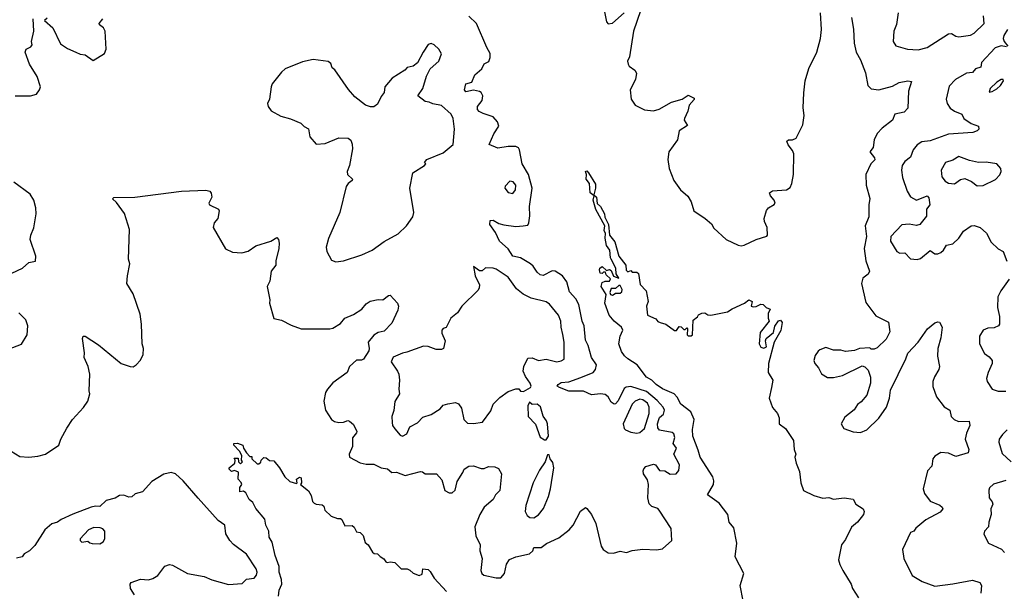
# Model space of a CAD drawing. Extents: x 1603745 to 1745082, y 385868 to 533966.
# Tile 34 of 256: x 1630504 to 1637015, y 410757 to 414540. Entities that reach past the tile are written whole.
import ezdxf

# ---------------------------------------------------------------- set-up
doc = ezdxf.new("R2010")
doc.units = 0

msp = doc.modelspace()

# ---------------------------------------------------------------- linework, layer by layer
at = {"layer": '0CON20XD'}
for points in [[(1634363.8, 414625), (1634383.8, 414525), (1634395, 414512.5), (1634425, 414516.7), (1634501.2, 414585)], [(1630475, 414035.8), (1630575.6, 414035.6), (1630615, 414046.9), (1630636.2, 414075), (1630642.3, 414095), (1630620.5, 414165), (1630570, 414245), (1630540.6, 414325), (1630546.9, 414345), (1630578.9, 414361.1), (1630587.1, 414372.9), (1630581.5, 414395), (1630597.5, 414465), (1630594.2, 414545)], [(1630685, 414550), (1630668, 414535), (1630724.4, 414485), (1630775, 414380.6), (1630820.2, 414350.2), (1630874.4, 414324.4), (1630905, 414312), (1630937.7, 414307.7), (1630989.3, 414270.7), (1631063.9, 414316.1), (1631076.7, 414345), (1631070, 414465), (1631057.5, 414485), (1631031.9, 414505), (1631030.5, 414515), (1631054.6, 414545)], [(1634770.8, 411555), (1634805, 411532.7), (1634845.6, 411534.4), (1634862.9, 411557.1), (1634867.1, 411595), (1634829.5, 411665), (1634846.6, 411705), (1634826, 411735), (1634835.5, 411775), (1634829.6, 411799.6), (1634818, 411808), (1634735, 411824.1), (1634725, 411838.6), (1634721.3, 411865), (1634729.6, 411895), (1634735, 411907.3), (1634761.1, 411928.9), (1634767.6, 411955), (1634758.9, 411975), (1634720.2, 412020.2), (1634648.8, 412078.8), (1634545, 412113.5), (1634515, 412107.8), (1634501.7, 412098.3), (1634462.6, 412017.4), (1634445, 411997.8), (1634435, 411995.5), (1634415, 412009.6), (1634394.6, 412045), (1634375, 412058.6), (1634345, 412063.1), (1634285, 412057.5), (1634232.5, 412082.5), (1634135, 412081.5), (1634073.8, 412105), (1634058.8, 412115), (1634063.8, 412125), (1634085, 412138.1), (1634135, 412144.4), (1634215, 412171.3), (1634295.4, 412205), (1634311.3, 412225), (1634317.5, 412255), (1634286.1, 412305), (1634262.9, 412385), (1634245, 412418.8), (1634236.6, 412515), (1634223.4, 412545), (1634200.7, 412655), (1634181.8, 412691.8), (1634138.9, 412738.9), (1634121.8, 412805), (1634092.7, 412845), (1634045, 412876.4), (1634025, 412877.9), (1633965, 412848.2), (1633945, 412851.8), (1633925, 412868.9), (1633899.6, 412909.6), (1633882.2, 412925), (1633815, 412964.5), (1633765, 412975.6), (1633734, 413024), (1633677.3, 413075), (1633651.2, 413131.2), (1633613.3, 413185), (1633615, 413210), (1633635, 413214), (1633671.9, 413191.9), (1633705, 413181.8), (1633785, 413170.5), (1633833.6, 413176.4), (1633865, 413180.8), (1633871.5, 413195), (1633878, 413242), (1633876.2, 413303.8), (1633892.1, 413425), (1633868, 413515), (1633827.6, 413585), (1633809.6, 413679.6), (1633801.8, 413691.7), (1633785, 413700.4), (1633735, 413701.1), (1633665, 413688.9), (1633608.6, 413715), (1633638.6, 413785), (1633673.3, 413835), (1633664.4, 413865), (1633635, 413897.8), (1633568.2, 413918.2), (1633542, 413932), (1633530.9, 413945), (1633531.3, 413965), (1633562.5, 414005), (1633565.7, 414035), (1633555, 414058), (1633545, 414065.6), (1633505, 414072.5), (1633455, 414063.6), (1633444.5, 414075), (1633453.9, 414116.1), (1633495, 414125.6), (1633513.1, 414175), (1633559.2, 414215), (1633575, 414248.8), (1633606.5, 414263.5), (1633615, 414290), (1633615, 414316.7), (1633592.5, 414355), (1633525.8, 414515), (1633475, 414564.3)], [(1634608.3, 414598.3), (1634562.2, 414465), (1634535.7, 414295), (1634524.4, 414265), (1634527.5, 414245), (1634535, 414232), (1634571.2, 414205), (1634583.8, 414185), (1634575.7, 414145), (1634540, 414075), (1634548.1, 414015), (1634575, 413974.4), (1634635, 413942.5), (1634695, 413936.7), (1634732.6, 413947.4), (1634815, 413994), (1634885.5, 414014.5), (1634925, 414040), (1634965, 414020), (1634965, 414012.5), (1634931.2, 413975), (1634922, 413935), (1634900, 413885), (1634898, 413875), (1634919.5, 413840.5), (1634866, 413805), (1634853.8, 413745), (1634796, 413665), (1634790.5, 413615), (1634799.5, 413555), (1634830, 413475), (1634874.2, 413415), (1634923.2, 413373.2), (1634944.4, 413334.4), (1634962.5, 413275), (1635037.8, 413225), (1635078.5, 413188.5), (1635095, 413160.8), (1635176.3, 413086.3), (1635255, 413048.6), (1635275, 413044.3), (1635295, 413048.6), (1635375, 413085.8), (1635445, 413107.5), (1635450, 413115), (1635446.2, 413165), (1635428.8, 413205), (1635428, 413225), (1635442.7, 413277.3), (1635456.1, 413293.9), (1635494.1, 413315.9), (1635500, 413325), (1635494.2, 413345), (1635468.6, 413375), (1635462, 413395), (1635482.7, 413407.3), (1635575.7, 413414.3), (1635599.6, 413430.4), (1635610.7, 413455), (1635621.5, 413515), (1635622.3, 413652.3), (1635615, 413673.8), (1635585, 413711.2), (1635578, 413735), (1635587.5, 413745), (1635615, 413745.6), (1635638, 413755), (1635682, 413845), (1635690.8, 413905), (1635685.8, 413955.8), (1635688.5, 414055), (1635698.9, 414135), (1635723.5, 414216.5), (1635774.3, 414325.7), (1635800, 414415), (1635806.9, 414475), (1635800.5, 414585)], [(1636004.2, 414555), (1636017.9, 414477.9), (1636023.1, 414385), (1636036.2, 414325), (1636064.6, 414275), (1636097.5, 414187.5), (1636113.6, 414103.6), (1636135, 414082.5), (1636185, 414075.8), (1636275, 414100.8), (1636320, 414125), (1636376.1, 414136.1), (1636401.7, 414131.7), (1636382.3, 414067.7), (1636376, 413955), (1636352.7, 413927.3), (1636290, 413915), (1636276.7, 413875), (1636207, 413823), (1636173.8, 413786.2), (1636155.5, 413744.5), (1636147.5, 413695), (1636126, 413665), (1636155.8, 413625), (1636157.9, 413612.1), (1636132.7, 413585), (1636098.9, 413515), (1636100.5, 413445), (1636126.2, 413356.2), (1636118.8, 413315), (1636119.4, 413235), (1636094.5, 413175.5), (1636103.1, 413105), (1636088.7, 413025), (1636098.9, 412945), (1636124.4, 412875), (1636115, 412855.8), (1636080.3, 412829.7), (1636070, 412795), (1636098.8, 412668.8), (1636165, 412581.2), (1636248.3, 412538.3), (1636258, 412475), (1636233.9, 412426.1), (1636175, 412367.5), (1636155, 412360), (1636135, 412360), (1636125, 412367.5), (1636056.4, 412363.6), (1636025, 412351.2), (1635965, 412343.8), (1635933.6, 412353.6), (1635886.2, 412353.8), (1635835, 412370), (1635795, 412356.2), (1635785, 412346.7), (1635765, 412316.7), (1635756, 412285), (1635761.2, 412265), (1635785.5, 412235.5), (1635805.8, 412195.8), (1635845, 412171.2), (1635885, 412172), (1635945, 412186.2), (1636075, 412248.8), (1636093, 412243), (1636115, 412220), (1636130, 412175), (1636131.2, 412135), (1636106, 412055), (1636069.3, 412010.7), (1636045, 411992.5), (1636022.7, 411957.3), (1635960.3, 411909.7), (1635936.2, 411865), (1635954.4, 411834.4), (1636015, 411812.5), (1636065, 411808), (1636106.7, 411825), (1636185, 411903.8), (1636236.2, 411975), (1636255.7, 412035), (1636262.7, 412087.3), (1636364.2, 412295), (1636377.1, 412332.9), (1636445, 412406.2), (1636506.7, 412495), (1636555, 412533.8), (1636575, 412541.2), (1636587.3, 412537.3), (1636604.2, 412505), (1636595.5, 412435), (1636575.6, 412365), (1636574.3, 412314.3), (1636585.9, 412245.9), (1636582.5, 412225), (1636553.3, 412176.7), (1636542.5, 412145), (1636541.7, 412111.7), (1636566.2, 412045), (1636617.9, 411977.9), (1636654.2, 411955), (1636664, 411915), (1636683.3, 411895), (1636711.7, 411881.7), (1636783.3, 411883.3), (1636786.7, 411855), (1636765, 411803.3)], [(1636312.3, 414585), (1636302.8, 414507.2), (1636284.6, 414464.6), (1636280, 414395), (1636296.8, 414366.8), (1636375, 414343.8), (1636445, 414340), (1636505, 414356.4), (1636645, 414446.2), (1636665, 414447.9), (1636695, 414430.9), (1636715, 414427.1), (1636792.2, 414437.8), (1636815, 414450), (1636882.9, 414515), (1636876.9, 414565)], [(1637037.1, 414475), (1637011.9, 414435), (1637007.1, 414415), (1637014.7, 414394.7), (1637038.6, 414365)], [(1632595, 412936.7), (1632645, 412944.3), (1632765.5, 412984.5), (1632835, 413015.7), (1632915, 413072.5), (1633006.3, 413123.7), (1633061.2, 413175), (1633103.3, 413235), (1633110, 413265), (1633083.8, 413425), (1633103, 413527), (1633180, 413575), (1633190, 413585), (1633180, 413595), (1633197.5, 413615), (1633305, 413658.1), (1633370, 413715), (1633378.6, 413815), (1633370, 413885), (1633358, 413915), (1633292.9, 413972.9), (1633235, 413982.5), (1633212.5, 413995), (1633185, 413999.1), (1633136.4, 414035), (1633170.6, 414085), (1633194.2, 414165.8), (1633218.8, 414215), (1633275.8, 414265), (1633293.3, 414315), (1633276.2, 414345), (1633245, 414374), (1633225, 414382.5), (1633205, 414376.2), (1633171.1, 414325), (1633135.7, 414254.3), (1633105, 414232), (1633066.4, 414223.6), (1633050, 414205), (1632967.9, 414152.1), (1632918.8, 414095), (1632915, 414057.5), (1632895, 414032.5), (1632869.3, 413980.7), (1632847, 413963), (1632825, 413962.5), (1632790, 413975), (1632720.3, 414030.3), (1632678.3, 414078.3), (1632588.3, 414208.3), (1632570.7, 414220.7), (1632560.7, 414250.7), (1632545, 414263.3), (1632445, 414276.2), (1632375, 414260), (1632260, 414215), (1632235, 414193.3), (1632174, 414115), (1632166, 414095), (1632155.8, 414014.2), (1632143.8, 413985), (1632146.2, 413965), (1632167.7, 413937.7), (1632231.4, 413901.4), (1632294.1, 413884.1), (1632362.5, 413855), (1632385, 413833.3), (1632415, 413817.5), (1632423.8, 413765), (1632465, 413716.7), (1632525, 413720), (1632615, 413758.8), (1632676.4, 413756.4), (1632693.6, 413743.6), (1632703, 413717), (1632703.8, 413685), (1632684.2, 413575.8), (1632670, 413535), (1632672.5, 413515), (1632703.8, 413485), (1632702, 413475), (1632675.7, 413455), (1632662.9, 413435), (1632621.2, 413265), (1632547, 413093), (1632530, 413035), (1632534.2, 413005), (1632565, 412947.5), (1632595, 412936.7)], [(1637029.3, 414360.7), (1636995, 414366.2), (1636955.4, 414354.6), (1636864, 414256), (1636860, 414225), (1636825.3, 414214.7), (1636805, 414189.6), (1636765, 414186.4), (1636691.5, 414145), (1636650.1, 414099.9), (1636630.5, 414015), (1636637.8, 413985), (1636657.8, 413955), (1636685, 413933.6), (1636733.1, 413915), (1636746.9, 413886.9), (1636795, 413853.5), (1636843.8, 413835), (1636846.2, 413815), (1636835.4, 413804.6), (1636805.8, 413794.2), (1636645, 413782.8), (1636525, 413738.8), (1636469.1, 413730.9), (1636438, 413712), (1636411.5, 413678.5), (1636395, 413631.2), (1636358.3, 413601.7), (1636340, 413575), (1636335.5, 413545), (1636341.9, 413495), (1636372.3, 413405), (1636395, 413367.1), (1636435, 413346.2), (1636505, 413374.6), (1636515, 413362), (1636522.1, 413315), (1636500.2, 413285), (1636499.4, 413240.6), (1636456, 413184), (1636435, 413178.2), (1636385, 413187.7), (1636338.1, 413181.9), (1636264.3, 413105), (1636261.4, 413075), (1636305, 413006.2), (1636325, 412995.7), (1636357.5, 412997.5), (1636395, 412957.5), (1636437.8, 412952.2), (1636461.4, 412958.6), (1636525, 413012.5), (1636555, 412990), (1636575, 412990), (1636595, 412998.8), (1636613.8, 413015), (1636633, 413047), (1636675, 413056.7), (1636714, 413095), (1636745, 413140), (1636795, 413175.8), (1636815, 413178.8), (1636855, 413164), (1636896.2, 413126.2), (1636927.5, 413067.5), (1636975, 413024), (1637006.8, 413006.8), (1637032.6, 412942.6)], [(1636915, 414060), (1636935, 414064.2), (1636965, 414081.4), (1636989.2, 414105), (1637010, 414135), (1637007.5, 414145), (1636995, 414144), (1636965, 414126.5), (1636922.5, 414085), (1636915, 414060)], [(1636835, 413441.4), (1636875, 413441.9), (1636957.3, 413482.7), (1636985.8, 413514.2), (1636994, 413535), (1636992, 413555), (1636965.6, 413585.6), (1636895, 413596.2), (1636845, 413594.2), (1636785, 413608), (1636715, 413634.4), (1636675, 413610), (1636625.8, 413595), (1636597.8, 413545), (1636600.9, 413500.9), (1636625, 413471.9), (1636645, 413458.9), (1636685, 413454.4), (1636725, 413482.5), (1636755, 413490), (1636798.7, 413468.7), (1636835, 413441.4)], [(1635287.1, 410695), (1635268.9, 410795), (1635291.5, 410875), (1635236.2, 410985), (1635247.4, 411075), (1635226.7, 411176.7), (1635195.8, 411215), (1635185.8, 411265), (1635130.3, 411340.3), (1635053.3, 411395), (1635093.1, 411465), (1635095, 411487.5), (1635086.7, 411515), (1635004.7, 411644.7), (1634990.4, 411690.4), (1634954.4, 411785), (1634952.7, 411827.3), (1634964.4, 411895), (1634942.9, 411945), (1634875, 411995.8), (1634851.9, 412041.9), (1634833, 412063), (1634755, 412096.2), (1634711.9, 412125), (1634684.5, 412154.5), (1634650, 412175), (1634587, 412257), (1634525, 412296.7), (1634503.8, 412315), (1634483.3, 412345), (1634466.7, 412395), (1634474.2, 412445), (1634493.3, 412485), (1634483.3, 412505), (1634434.1, 412544.1), (1634402, 412585), (1634372.5, 412665), (1634381.7, 412721.7), (1634350, 412775), (1634355, 412800), (1634375, 412810), (1634405, 412810), (1634410, 412825), (1634381.7, 412851.7), (1634378.3, 412868.3), (1634365, 412870), (1634355, 412860), (1634341.7, 412861.7), (1634337.5, 412885), (1634340, 412895), (1634355, 412907.5), (1634385, 412880), (1634405, 412887.5), (1634415, 412880), (1634431.7, 412841.7), (1634465, 412830), (1634448.3, 412858.3), (1634446, 412895), (1634415.7, 412955), (1634410, 412965), (1634406.1, 413015), (1634385.4, 413045), (1634375.5, 413095), (1634378.5, 413125), (1634368.9, 413145), (1634373.8, 413175), (1634313.2, 413283.2), (1634297.2, 413345), (1634302, 413375), (1634275.5, 413395), (1634271.6, 413455), (1634250.9, 413485), (1634251.8, 413515), (1634244.7, 413535.3), (1634255, 413539.4), (1634265, 413525.7), (1634311.8, 413451.8), (1634312.7, 413425), (1634301.7, 413381.7), (1634319.3, 413365), (1634323.8, 413323.8), (1634344.7, 413304.7), (1634370.4, 413255), (1634372.4, 413232.4), (1634396.7, 413185), (1634404.5, 413115), (1634439.1, 413069.1), (1634465, 412974.2), (1634511.4, 412915), (1634515, 412883.3), (1634525, 412871.2), (1634545, 412880), (1634555, 412870), (1634585, 412870), (1634595, 412860), (1634608, 412788), (1634646.2, 412745), (1634660, 412675), (1634650, 412645), (1634654.7, 412584.7), (1634710.7, 412560.7), (1634725, 412542.5), (1634740, 412535), (1634776.1, 412526.1), (1634835, 412482.5), (1634846.4, 412483.6), (1634865, 412510), (1634878.3, 412508.3), (1634895, 412490), (1634905, 412490), (1634915, 412500), (1634920, 412495), (1634917.5, 412455), (1634925, 412447.5), (1634945, 412447.5), (1634952.5, 412455), (1634958.3, 412551.7), (1634986.4, 412573.6), (1634993.6, 412586.4), (1635015, 412597.5), (1635035, 412600), (1635055, 412586.7), (1635073.6, 412583.6), (1635185, 412606.7), (1635215, 412626.2), (1635297, 412663), (1635325, 412686.2), (1635347.5, 412675), (1635340, 412645), (1635355, 412640), (1635375, 412642.5), (1635405, 412657.5), (1635420, 412655), (1635440, 412635), (1635467.5, 412625), (1635452.5, 412595), (1635452.5, 412565), (1635460, 412545), (1635400.7, 412469.3), (1635393.3, 412395), (1635405, 412372.5), (1635425, 412366.7), (1635443.3, 412375), (1635436, 412415), (1635440, 412430), (1635489.6, 412470.4), (1635497.8, 412512.2), (1635522.8, 412547.2), (1635535, 412552), (1635546.5, 412535), (1635537.1, 412482.9), (1635493.3, 412405), (1635455.8, 412265), (1635452.5, 412205), (1635483.3, 412155), (1635476.2, 412105), (1635460, 412035), (1635483, 411973), (1635516.2, 411935), (1635526.2, 411905), (1635526.7, 411865), (1635568.8, 411835), (1635622, 411755), (1635625.8, 411695), (1635635.8, 411665), (1635630.8, 411645), (1635638, 411605), (1635659.7, 411549.7), (1635670, 411475), (1635686.7, 411425), (1635755, 411391.2), (1635815, 411373.8), (1635855, 411378), (1635885, 411368), (1635955, 411376.9), (1636015, 411367.5), (1636033.6, 411333.6), (1636082.5, 411302.5), (1636087.5, 411285), (1636083.3, 411265), (1636044.3, 411215), (1636005, 411180.8), (1635965, 411100), (1635938.6, 411065), (1635919.2, 410965), (1635926.9, 410935), (1635947.5, 410895), (1636002, 410805), (1636012, 410775), (1636051.2, 410715)], [(1630415, 412844), (1630522.5, 412895), (1630565, 412932.5), (1630608.3, 412941.7), (1630610, 412975), (1630574, 413085), (1630578, 413115), (1630597.1, 413162.9), (1630614, 413255), (1630612, 413295), (1630598, 413345), (1630572.5, 413385), (1630465.4, 413465.4)], [(1633765, 413390.8), (1633783.1, 413415), (1633785.6, 413445), (1633767.8, 413467.8), (1633745, 413471.4), (1633715, 413438), (1633712.5, 413425), (1633735, 413395.8), (1633765, 413390.8)], [(1630446.7, 411685), (1630505, 411650), (1630565, 411644.3), (1630625, 411650.8), (1630675, 411663.8), (1630762, 411725), (1630776.2, 411765), (1630815, 411837.5), (1630853.8, 411895), (1630925, 411973.3), (1630954, 412015), (1630968, 412065), (1630963.8, 412085), (1630968, 412195), (1630958, 412245), (1630930, 412305), (1630932, 412335), (1630918.8, 412431.2), (1630923.6, 412446.4), (1630936.1, 412446.1), (1631025, 412389.2), (1631174.5, 412264.5), (1631235, 412244), (1631255, 412243.8), (1631273.3, 412255), (1631302.3, 412287.7), (1631320, 412325), (1631322.5, 412365), (1631313.1, 412395), (1631309.3, 412525), (1631301.3, 412591.3), (1631254.5, 412725), (1631213.3, 412795), (1631216.7, 412845), (1631232.9, 412925), (1631224.2, 412955), (1631231.2, 413151.2), (1631198, 413258), (1631145, 413330), (1631117.5, 413355), (1631126.2, 413363.8), (1631265, 413365.1), (1631575, 413405.4), (1631735, 413412), (1631762, 413405), (1631771.2, 413391.2), (1631774.2, 413365), (1631755.6, 413325), (1631759.4, 413315), (1631818, 413285), (1631824, 413275), (1631813.3, 413225), (1631789.4, 413195), (1631784.4, 413165), (1631865, 413023.3), (1631910.7, 413000.7), (1631973, 412997), (1632015, 413008.8), (1632066, 413044), (1632165, 413073.8), (1632205, 413097.5), (1632216.2, 413085), (1632219.5, 413060.5), (1632218.8, 413025), (1632198.8, 412945), (1632197.5, 412915), (1632168, 412875), (1632159.3, 412810.7), (1632141.2, 412775), (1632158.8, 412685), (1632156.7, 412665), (1632185, 412563.3), (1632235, 412552), (1632298.3, 412518.3), (1632365, 412494.3), (1632555, 412494), (1632575, 412498.8), (1632625, 412530), (1632655, 412564.2), (1632711.3, 412588.7), (1632766.7, 412625), (1632795, 412660), (1632822.3, 412677.7), (1632875, 412688.8), (1632905, 412686.7), (1632942.5, 412715), (1632955, 412717.5), (1633002.5, 412665), (1633008, 412645), (1633005, 412617.5), (1632965, 412532), (1632915, 412478), (1632875, 412470), (1632845, 412452.5), (1632808.6, 412405), (1632815.5, 412365), (1632812.4, 412347.6), (1632777.5, 412292.5), (1632765, 412286.2), (1632732.2, 412287.8), (1632685.5, 412245), (1632669.2, 412205), (1632575, 412136.2), (1632539.1, 412095), (1632527.1, 412072.9), (1632515.5, 412015.5), (1632526.3, 411956.3), (1632565, 411893.8), (1632585, 411880), (1632614.3, 411874.3), (1632645, 411876), (1632675, 411887.1), (1632685, 411883.3), (1632710.8, 411860.8), (1632733.2, 411815), (1632732.3, 411805), (1632705, 411773.8), (1632703.8, 411715), (1632682.3, 411665), (1632684.1, 411644.1), (1632755, 411607.8), (1632795, 411599.1), (1632845, 411599.2), (1632895, 411574), (1632937.3, 411567.3), (1632964.4, 411544.4), (1632995, 411545.7), (1633053.5, 411523.5), (1633155, 411550), (1633167.8, 411547.8), (1633185, 411534), (1633260, 411535), (1633295.9, 411495.9), (1633315, 411423.3), (1633345, 411410), (1633365, 411408.8), (1633384.1, 411425.9), (1633397.5, 411485), (1633435, 411542.5), (1633443.9, 411566.1), (1633474.3, 411585.7), (1633505, 411587.1), (1633555, 411569.2), (1633575, 411570), (1633605, 411584), (1633645, 411581.2), (1633669.5, 411569.5), (1633690.8, 411535), (1633680, 411425), (1633651.4, 411395), (1633636, 411365), (1633575, 411314), (1633546.7, 411265), (1633514.3, 411185), (1633519.4, 411125), (1633548.9, 411065), (1633547.1, 411025), (1633562.5, 410975), (1633554, 410895), (1633561.2, 410875), (1633574.3, 410864.3), (1633655, 410845.7), (1633685, 410846), (1633709.4, 410875), (1633723.6, 410936.4), (1633742.6, 410967.4), (1633784.6, 410985.4), (1633875, 411005.6), (1633897.5, 411025), (1633905, 411046.2), (1633953.2, 411046.8), (1633986.9, 411073.1), (1634068.3, 411111.7), (1634137, 411163), (1634163.1, 411195), (1634212, 411288), (1634245, 411311.2), (1634255, 411306.2), (1634285.8, 411265), (1634312.9, 411205), (1634348.6, 411055), (1634362, 411035), (1634395, 411011.2), (1634430.7, 411009.3), (1634475, 411023.3), (1634516.2, 411013.8), (1634553.6, 411026.4), (1634625, 411036.7), (1634715, 411032.5), (1634755, 411037.5), (1634816.4, 411093.6), (1634813, 411173), (1634733.8, 411295), (1634724.2, 411304.2), (1634685, 411318), (1634666.4, 411336.4), (1634657.8, 411375), (1634662.7, 411465), (1634654.7, 411495), (1634630, 411535), (1634628, 411555), (1634631.4, 411568.6), (1634645, 411583.2), (1634695, 411599.3), (1634708.5, 411595), (1634735, 411557.3), (1634770.8, 411555)], [(1633035, 411783.8), (1633065, 411800), (1633083.5, 411846.5), (1633135, 411872.5), (1633170.2, 411909.8), (1633225, 411927.8), (1633284, 411965), (1633305, 411989.2), (1633335, 411998), (1633385, 412006.7), (1633405, 411998.8), (1633425, 411970), (1633441.1, 411895), (1633465, 411870), (1633505, 411867.1), (1633565, 411875.8), (1633619.1, 411950.9), (1633634, 411996), (1633679.4, 412040.6), (1633735, 412080), (1633785, 412097.5), (1633805, 412097.5), (1633815, 412082.5), (1633835, 412080), (1633883, 412107), (1633886.2, 412115), (1633878.8, 412135), (1633848.6, 412178.6), (1633833.1, 412215), (1633838.5, 412245), (1633865, 412300), (1633893, 412303), (1633935, 412285.7), (1633985.7, 412294.3), (1634055, 412276.4), (1634085, 412281.4), (1634105, 412294.4), (1634104.6, 412405.4), (1634096.4, 412456.4), (1634083.9, 412505), (1634081.8, 412545), (1634067.9, 412585), (1634008, 412658), (1633985, 412671.9), (1633887.2, 412697.2), (1633832.9, 412722.9), (1633789.8, 412759.8), (1633735, 412836.9), (1633655, 412889.2), (1633635, 412896), (1633585, 412897.5), (1633561.7, 412878.3), (1633545, 412877.5), (1633505, 412907.5), (1633516.2, 412845), (1633544.4, 412785), (1633543.1, 412765), (1633535, 412750), (1633427.5, 412645), (1633398.9, 412601.1), (1633354.2, 412565), (1633325, 412503.8), (1633305, 412496), (1633295.8, 412485), (1633296.5, 412465), (1633317.5, 412415), (1633306.2, 412363.8), (1633293.6, 412356.4), (1633257.8, 412357.8), (1633205, 412376.7), (1633175, 412379.5), (1633065, 412339.7), (1633035.8, 412334.2), (1632974.2, 412305.8), (1632961.1, 412275), (1633003.3, 412215), (1633012.2, 412195), (1633016.7, 412155), (1633010.9, 412095), (1633015.6, 412065), (1632984.4, 412014.4), (1632977.2, 411952.8), (1632965.8, 411915), (1632966.4, 411873.6), (1632970, 411855), (1632985, 411833.3), (1633020.5, 411790.5), (1633035, 411783.8)], [(1637047.7, 412822.3), (1636991.2, 412745), (1636972.9, 412705), (1636970.6, 412635), (1636982.5, 412575), (1636983.8, 412525), (1636976.2, 412515), (1636948.3, 412501.7), (1636905, 412499.4), (1636875, 412484.3), (1636850.6, 412445), (1636850, 412395), (1636885, 412330), (1636915, 412310), (1636934.3, 412285), (1636934.3, 412265), (1636908, 412205), (1636898, 412165), (1636902, 412145), (1636933.8, 412095), (1636975, 412080.6), (1637025, 412082.1)], [(1634425, 412717.5), (1634435, 412722.5), (1634445, 412730), (1634475, 412730), (1634485, 412740), (1634487.5, 412755), (1634475, 412780), (1634465, 412780), (1634445, 412760), (1634415, 412760), (1634407.5, 412735), (1634411.7, 412721.7), (1634425, 412717.5)], [(1630401.7, 412348.3), (1630516.9, 412393.1), (1630554, 412455), (1630556.9, 412515), (1630545, 412554), (1630499.1, 412599.1)], [(1633985, 411760), (1634000, 411785), (1633993.8, 411865), (1633988.8, 411885), (1633965.7, 411915.7), (1633948.7, 411978.7), (1633925, 411996), (1633893.8, 411993.8), (1633875, 412010), (1633863.8, 411985), (1633867.5, 411915), (1633914, 411864), (1633945, 411777.5), (1633975, 411760), (1633985, 411760)], [(1634585, 411804.3), (1634605, 411808), (1634635, 411833.8), (1634666.2, 411935), (1634667.1, 411975), (1634655, 412002.7), (1634625, 412023.5), (1634605, 412027.8), (1634575, 412015.3), (1634555, 411995.4), (1634495.7, 411865), (1634502, 411835), (1634510, 411825), (1634545, 411810), (1634585, 411804.3)], [(1637034.5, 411825), (1637003.1, 411795), (1636981.1, 411765), (1636978.2, 411745), (1637000, 411670), (1637060.4, 411615)], [(1636765, 411803.3), (1636756.5, 411765), (1636779.4, 411695), (1636776.4, 411673.6), (1636695, 411649.5), (1636645, 411671.5), (1636595, 411676.5), (1636555, 411651.4), (1636541.5, 411635), (1636536.2, 411585), (1636508.1, 411555), (1636478, 411435), (1636487.5, 411405), (1636524.5, 411354.5), (1636588.1, 411328.1), (1636603.2, 411315), (1636608, 411302), (1636590.1, 411279.9), (1636495, 411230), (1636430.8, 411175), (1636417.5, 411155), (1636395, 411146.7), (1636342.5, 411035), (1636350, 410975), (1636405, 410861.2), (1636472.3, 410822.3), (1636555, 410790.8), (1636675, 410806.9), (1636805, 410830), (1636853.3, 410815), (1636864, 410795), (1636860, 410745)], [(1632215.5, 410724.5), (1632220.5, 410765), (1632237.1, 410805), (1632235.4, 410835), (1632220, 410885), (1632220.9, 410920.9), (1632192.5, 410995), (1632173.4, 411083.4), (1632154.4, 411115), (1632152.5, 411155), (1632131.4, 411195), (1632126.2, 411235), (1632065.8, 411305), (1632045.8, 411345.8), (1632021.2, 411365), (1631998.8, 411408.8), (1631985, 411420), (1631960, 411415), (1631960, 411445), (1631972.5, 411465), (1631968.3, 411478.3), (1631948.3, 411498.3), (1631950, 411545), (1631925, 411557.5), (1631905, 411550), (1631890, 411565), (1631890, 411575), (1631927.5, 411605), (1631930, 411625), (1631921.7, 411638.3), (1631948.3, 411638.3), (1631950, 411615), (1631965, 411600), (1631977.5, 411615), (1631970, 411625), (1631972.5, 411655), (1631957.5, 411685), (1631920, 411725), (1631920, 411735), (1631945, 411736.7), (1631980, 411725), (1631983.8, 411703.8), (1632003.9, 411673.9), (1632025, 411650), (1632038.3, 411648.3), (1632040, 411635), (1632075, 411600), (1632085, 411600), (1632098.3, 411611.7), (1632100, 411625), (1632118.3, 411641.7), (1632135, 411640), (1632155, 411622.5), (1632185, 411620), (1632222.5, 411575), (1632257.5, 411515), (1632290, 411485), (1632335, 411470), (1632340, 411475), (1632335, 411500), (1632355, 411512.5), (1632365, 411507.5), (1632367.5, 411475), (1632360, 411465), (1632413, 411423), (1632431.7, 411391.7), (1632441.2, 411351.2), (1632450.7, 411340.7), (1632463.6, 411333.6), (1632505, 411330), (1632515, 411320), (1632522.5, 411295), (1632563.9, 411253.9), (1632605, 411240), (1632625, 411240), (1632635, 411232.5), (1632655, 411190), (1632701.7, 411191.7), (1632715, 411182.5), (1632731.7, 411151.7), (1632755, 411147.5), (1632776.1, 411126.1), (1632789.3, 411079.3), (1632807.5, 411065), (1632837, 411017), (1632848.3, 411008.3), (1632870, 411005), (1632887, 410987), (1632913, 410973), (1632925, 410952.5), (1632935, 410947.5), (1632955, 410952.5), (1632985, 410947.5), (1633026.4, 410906.4), (1633066.4, 410906.4), (1633085, 410897.5), (1633105, 410877.5), (1633145, 410862.5), (1633165, 410870), (1633170, 410905), (1633205, 410900.8), (1633219.1, 410889.1), (1633245, 410843.8), (1633326.9, 410756.9)], [(1633905, 411244.5), (1633935, 411262.5), (1633967.1, 411305), (1634001.5, 411385), (1634014.4, 411435), (1634036.7, 411575), (1634029.4, 411609.4), (1634012.5, 411635), (1634005, 411660), (1633995, 411660), (1633980, 411615), (1633941.8, 411558.2), (1633900, 411475), (1633851.1, 411325), (1633847.5, 411285), (1633860, 411260), (1633877.5, 411245), (1633905, 411244.5)], [(1631263.3, 410735), (1631236.2, 410775), (1631234, 410805), (1631240.8, 410815), (1631302, 410838), (1631355, 410832.9), (1631385, 410841.4), (1631418.7, 410861.3), (1631465, 410923.3), (1631495, 410934), (1631515, 410929.2), (1631614.7, 410874.7), (1631725, 410854.4), (1631775, 410833.5), (1631885, 410801.9), (1631975, 410809.2), (1632005, 410838.2), (1632055, 410844.4), (1632070.6, 410865), (1632074.4, 410885), (1632067.5, 410905), (1632005, 411003.1), (1631917.6, 411067.6), (1631893.4, 411093.4), (1631868.3, 411138.3), (1631860, 411195), (1631816.2, 411226.2), (1631684, 411374), (1631585, 411487.7), (1631535, 411534.4), (1631505, 411543.1), (1631458, 411532), (1631377.5, 411485), (1631316, 411415), (1631267.2, 411402.8), (1631245, 411382.2), (1631225, 411380.5), (1631193.6, 411393.6), (1631165, 411390.9), (1631135, 411374.6), (1631075, 411357.7), (1631035, 411318.1), (1631005, 411320.4), (1630976.2, 411313.8), (1630855, 411268.2), (1630777.7, 411232.3), (1630755, 411214.3), (1630716.5, 411203.5), (1630671.1, 411165), (1630605, 411060), (1630570, 411025), (1630533.9, 411006.1), (1630520, 410985), (1630484, 410976)], [(1637025, 411489.6), (1636943.5, 411466.5), (1636917.3, 411442.7), (1636912.5, 411427.5), (1636914.4, 411375), (1636935, 411348.8), (1636938.6, 411335), (1636926.7, 411303.3), (1636928.2, 411265), (1636912.7, 411215), (1636910.9, 411185), (1636883.8, 411155), (1636878.8, 411135), (1636911.2, 411075), (1636995.5, 411035.5), (1637016.7, 411015)], [(1631035, 411072.5), (1631056.7, 411085), (1631066.7, 411105), (1631066.7, 411155), (1631055, 411170), (1631037.1, 411177.1), (1630995, 411178.6), (1630960, 411165), (1630903.8, 411105), (1630903.9, 411093.9), (1630915, 411083.3), (1630955, 411090), (1630967.5, 411077.5), (1630983.9, 411073.9), (1631035, 411072.5)]]:
    msp.add_lwpolyline(points, dxfattribs=at)

doc.saveas('drawing.dxf')
